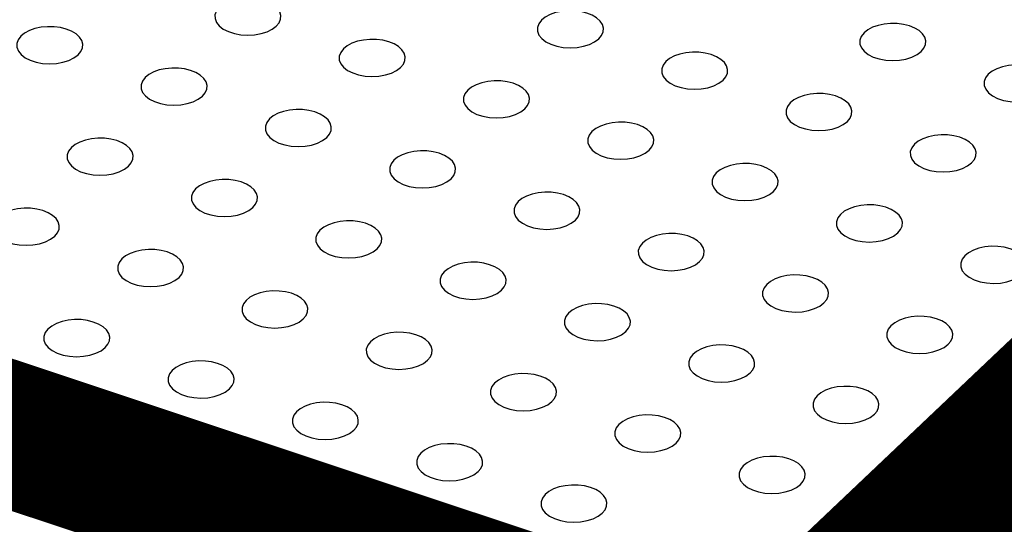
# Model space of a CAD drawing. Extents: x 0 to 1189, y 0 to 841.
# Tile 135 of 256: x 615.37 to 617.75, y 294.54 to 295.76. Entities that reach past the tile are written whole.
import ezdxf

# ---------------------------------------------------------------- set-up
doc = ezdxf.new("R2010")
doc.units = 0
doc.header["$LTSCALE"] = 65.395
doc.layers.get('0').update_dxf_attribs({"linetype": 'CONTINUOUS'})

msp = doc.modelspace()

# ---------------------------------------------------------------- linework, layer by layer
at = {"color": 7, "linetype": 'Continuous', "const_width": 0.2416}
for points in [[(619.843, 296.5935), (617.1962, 294.0851)], [(619.6385, 296.5923), (617.1352, 294.2199)], [(617.1352, 294.2199), (614.1264, 295.2209)], [(617.1962, 294.0851), (613.9442, 295.167)]]:
    msp.add_lwpolyline(points, dxfattribs=at)
at = {"color": 7, "linetype": 'Continuous'}
for points in [[(615.9918, 295.745), (615.9985, 295.753), (616.0023, 295.7617), (616.0029, 295.7706), (616.0005, 295.7793), (615.9951, 295.7877), (615.9867, 295.7953), (615.9761, 295.8017), (615.9632, 295.8069), (615.9487, 295.8106), (615.9335, 295.8125), (615.9177, 295.8128), (615.902, 295.8113), (615.8874, 295.8081), (615.8739, 295.8033), (615.8624, 295.7972), (615.8533, 295.7899)], [(615.8533, 295.7899), (615.8468, 295.7814), (615.8434, 295.7722), (615.8435, 295.7629), (615.8471, 295.7537), (615.8538, 295.7453), (615.8636, 295.7377), (615.8758, 295.7315), (615.8903, 295.7268), (615.9059, 295.7239), (615.9226, 295.7229), (615.9392, 295.7239), (615.9549, 295.7267), (615.9695, 295.7313), (615.9818, 295.7374), (615.9918, 295.745)], [(616.7724, 295.7143), (616.779, 295.7222), (616.7828, 295.7309), (616.7835, 295.7399), (616.7811, 295.7485), (616.7756, 295.7569), (616.7673, 295.7645), (616.7567, 295.7709), (616.7438, 295.7761), (616.7293, 295.7798), (616.7141, 295.7818), (616.6982, 295.782), (616.6825, 295.7805), (616.668, 295.7774), (616.6545, 295.7726), (616.643, 295.7664), (616.6339, 295.7591)], [(615.5122, 295.6757), (615.5188, 295.6836), (615.5226, 295.6923), (615.5233, 295.7012), (615.5209, 295.7099), (615.5154, 295.7183), (615.507, 295.7259), (615.4964, 295.7323), (615.4835, 295.7375), (615.4691, 295.7412), (615.4539, 295.7432), (615.438, 295.7434), (615.4223, 295.7419), (615.4077, 295.7388), (615.3943, 295.734), (615.3827, 295.7278), (615.3737, 295.7205)], [(616.6339, 295.7591), (616.6274, 295.7506), (616.624, 295.7414), (616.6241, 295.7322), (616.6276, 295.723), (616.6344, 295.7145), (616.6442, 295.7069), (616.6564, 295.7008), (616.6709, 295.6961), (616.6865, 295.6932), (616.7031, 295.6922), (616.7198, 295.6931), (616.7354, 295.6959), (616.75, 295.7006), (616.7624, 295.7067), (616.7724, 295.7143)], [(617.553, 295.6835), (617.5596, 295.6915), (617.5634, 295.7002), (617.5641, 295.7091), (617.5617, 295.7178), (617.5562, 295.7262), (617.5479, 295.7338), (617.5372, 295.7402), (617.5243, 295.7454), (617.5099, 295.7491), (617.4947, 295.751), (617.4788, 295.7513), (617.4631, 295.7498), (617.4485, 295.7466), (617.4351, 295.7419), (617.4236, 295.7357), (617.4145, 295.7284)], [(615.3737, 295.7205), (615.3671, 295.712), (615.3638, 295.7028), (615.3638, 295.6935), (615.3674, 295.6844), (615.3741, 295.6759), (615.384, 295.6683), (615.3962, 295.6622), (615.4106, 295.6575), (615.4262, 295.6546), (615.4429, 295.6536), (615.4595, 295.6545), (615.4752, 295.6573), (615.4898, 295.662), (615.5021, 295.6681), (615.5122, 295.6757)], [(617.4145, 295.7284), (617.4079, 295.7199), (617.4046, 295.7107), (617.4047, 295.7014), (617.4082, 295.6922), (617.4149, 295.6838), (617.4248, 295.6762), (617.437, 295.67), (617.4514, 295.6653), (617.4671, 295.6624), (617.4837, 295.6614), (617.5003, 295.6624), (617.516, 295.6652), (617.5306, 295.6698), (617.5429, 295.6759), (617.553, 295.6835)], [(616.1542, 295.6898), (616.1477, 295.6813), (616.1443, 295.6721), (616.1444, 295.6628), (616.148, 295.6536), (616.1547, 295.6452), (616.1645, 295.6376), (616.1767, 295.6314), (616.1912, 295.6267), (616.2068, 295.6238), (616.2234, 295.6228), (616.2401, 295.6238), (616.2558, 295.6266), (616.2703, 295.6312), (616.2827, 295.6373), (616.2927, 295.6449)], [(616.2927, 295.6449), (616.2994, 295.6529), (616.3032, 295.6616), (616.3038, 295.6705), (616.3014, 295.6792), (616.2959, 295.6875), (616.2876, 295.6951), (616.277, 295.7016), (616.2641, 295.7068), (616.2496, 295.7105), (616.2344, 295.7124), (616.2185, 295.7127), (616.2029, 295.7112), (616.1883, 295.708), (616.1748, 295.7032), (616.1633, 295.6971), (616.1542, 295.6898)], [(617.0733, 295.6142), (617.0799, 295.6221), (617.0837, 295.6308), (617.0844, 295.6397), (617.082, 295.6484), (617.0765, 295.6568), (617.0682, 295.6644), (617.0575, 295.6708), (617.0447, 295.676), (617.0302, 295.6797), (617.015, 295.6817), (616.9991, 295.6819), (616.9834, 295.6804), (616.9688, 295.6773), (616.9554, 295.6725), (616.9439, 295.6663), (616.9348, 295.659)], [(615.813, 295.5756), (615.8197, 295.5835), (615.8235, 295.5922), (615.8241, 295.6011), (615.8217, 295.6098), (615.8163, 295.6182), (615.8079, 295.6258), (615.7973, 295.6322), (615.7844, 295.6374), (615.7699, 295.6411), (615.7547, 295.6431), (615.7389, 295.6433), (615.7232, 295.6418), (615.7086, 295.6387), (615.6951, 295.6339), (615.6836, 295.6277), (615.6745, 295.6204)], [(616.9348, 295.659), (616.9282, 295.6505), (616.9249, 295.6413), (616.925, 295.6321), (616.9285, 295.6229), (616.9352, 295.6144), (616.9451, 295.6068), (616.9573, 295.6007), (616.9718, 295.596), (616.9874, 295.5931), (617.004, 295.5921), (617.0206, 295.593), (617.0363, 295.5958), (617.0509, 295.6005), (617.0632, 295.6066), (617.0733, 295.6142)], [(617.8539, 295.5834), (617.8605, 295.5914), (617.8643, 295.6001), (617.865, 295.609), (617.8625, 295.6177), (617.8571, 295.6261), (617.8487, 295.6337), (617.8381, 295.6401), (617.8252, 295.6453), (617.8108, 295.649), (617.7955, 295.6509), (617.7797, 295.6512), (617.764, 295.6497), (617.7494, 295.6465), (617.7359, 295.6418), (617.7244, 295.6356), (617.7153, 295.6283)], [(615.6745, 295.6204), (615.668, 295.6119), (615.6646, 295.6027), (615.6647, 295.5934), (615.6683, 295.5843), (615.675, 295.5758), (615.6848, 295.5682), (615.697, 295.5621), (615.7115, 295.5573), (615.7271, 295.5545), (615.7437, 295.5535), (615.7604, 295.5544), (615.7761, 295.5572), (615.7906, 295.5619), (615.803, 295.568), (615.813, 295.5756)], [(617.7153, 295.6283), (617.7088, 295.6198), (617.7054, 295.6106), (617.7055, 295.6013), (617.7091, 295.5921), (617.7158, 295.5837), (617.7256, 295.5761), (617.7379, 295.5699), (617.7523, 295.5652), (617.7679, 295.5623), (617.7846, 295.5613), (617.8012, 295.5623), (617.8169, 295.5651), (617.8315, 295.5697), (617.8438, 295.5758), (617.8539, 295.5834)], [(616.5936, 295.5448), (616.6002, 295.5528), (616.604, 295.5615), (616.6047, 295.5704), (616.6023, 295.5791), (616.5968, 295.5874), (616.5885, 295.595), (616.5779, 295.6015), (616.565, 295.6067), (616.5505, 295.6103), (616.5353, 295.6123), (616.5194, 295.6126), (616.5037, 295.6111), (616.4892, 295.6079), (616.4757, 295.6031), (616.4642, 295.597), (616.4551, 295.5897)], [(616.4551, 295.5897), (616.4485, 295.5812), (616.4452, 295.5719), (616.4453, 295.5627), (616.4488, 295.5535), (616.4556, 295.5451), (616.4654, 295.5375), (616.4776, 295.5313), (616.4921, 295.5266), (616.5077, 295.5237), (616.5243, 295.5227), (616.541, 295.5237), (616.5566, 295.5265), (616.5712, 295.5311), (616.5836, 295.5372), (616.5936, 295.5448)], [(617.3742, 295.5141), (617.3808, 295.522), (617.3846, 295.5307), (617.3853, 295.5396), (617.3829, 295.5483), (617.3774, 295.5567), (617.3691, 295.5643), (617.3584, 295.5707), (617.3455, 295.5759), (617.3311, 295.5796), (617.3159, 295.5816), (617.3, 295.5818), (617.2843, 295.5803), (617.2697, 295.5772), (617.2563, 295.5724), (617.2448, 295.5662), (617.2357, 295.5589)], [(617.2357, 295.5589), (617.2291, 295.5504), (617.2258, 295.5412), (617.2259, 295.532), (617.2294, 295.5228), (617.2361, 295.5143), (617.246, 295.5067), (617.2582, 295.5006), (617.2726, 295.4959), (617.2883, 295.493), (617.3049, 295.492), (617.3215, 295.4929), (617.3372, 295.4957), (617.3518, 295.5004), (617.3641, 295.5065), (617.3742, 295.5141)], [(616.1139, 295.4755), (616.1206, 295.4834), (616.1244, 295.4921), (616.125, 295.501), (616.1226, 295.5097), (616.1171, 295.5181), (616.1088, 295.5257), (616.0982, 295.5321), (616.0853, 295.5373), (616.0708, 295.541), (616.0556, 295.543), (616.0397, 295.5432), (616.0241, 295.5417), (616.0095, 295.5386), (615.996, 295.5338), (615.9845, 295.5276), (615.9754, 295.5203)], [(615.9754, 295.5203), (615.9689, 295.5118), (615.9655, 295.5026), (615.9656, 295.4933), (615.9691, 295.4842), (615.9759, 295.4757), (615.9857, 295.4681), (615.9979, 295.4619), (616.0124, 295.4572), (616.028, 295.4544), (616.0446, 295.4533), (616.0613, 295.4543), (616.077, 295.4571), (616.0915, 295.4617), (616.1039, 295.4679), (616.1139, 295.4755)], [(616.8945, 295.4447), (616.9011, 295.4527), (616.9049, 295.4614), (616.9056, 295.4703), (616.9032, 295.479), (616.8977, 295.4873), (616.8894, 295.4949), (616.8787, 295.5014), (616.8659, 295.5066), (616.8514, 295.5102), (616.8362, 295.5122), (616.8203, 295.5125), (616.8046, 295.511), (616.79, 295.5078), (616.7766, 295.503), (616.7651, 295.4969), (616.756, 295.4896)], [(616.756, 295.4896), (616.7494, 295.4811), (616.7461, 295.4718), (616.7462, 295.4626), (616.7497, 295.4534), (616.7564, 295.445), (616.7663, 295.4374), (616.7785, 295.4312), (616.7929, 295.4265), (616.8086, 295.4236), (616.8252, 295.4226), (616.8418, 295.4235), (616.8575, 295.4264), (616.8721, 295.431), (616.8844, 295.4371), (616.8945, 295.4447)], [(617.675, 295.414), (617.6817, 295.4219), (617.6855, 295.4306), (617.6861, 295.4395), (617.6837, 295.4482), (617.6783, 295.4566), (617.6699, 295.4642), (617.6593, 295.4706), (617.6464, 295.4758), (617.6319, 295.4795), (617.6167, 295.4815), (617.6009, 295.4817), (617.5852, 295.4802), (617.5706, 295.4771), (617.5571, 295.4723), (617.5456, 295.4661), (617.5365, 295.4588)], [(615.4957, 295.4509), (615.4892, 295.4425), (615.4858, 295.4332), (615.4859, 295.424), (615.4895, 295.4148), (615.4962, 295.4064), (615.506, 295.3988), (615.5182, 295.3926), (615.5327, 295.3879), (615.5483, 295.385), (615.5649, 295.384), (615.5816, 295.3849), (615.5973, 295.3877), (615.6118, 295.3924), (615.6242, 295.3985), (615.6342, 295.4061)], [(615.6342, 295.4061), (615.6409, 295.4141), (615.6447, 295.4227), (615.6453, 295.4317), (615.6429, 295.4403), (615.6374, 295.4487), (615.6291, 295.4563), (615.6185, 295.4627), (615.6056, 295.468), (615.5911, 295.4716), (615.5759, 295.4736), (615.56, 295.4739), (615.5444, 295.4724), (615.5298, 295.4692), (615.5163, 295.4644), (615.5048, 295.4582), (615.4957, 295.4509)], [(617.5365, 295.4588), (617.53, 295.4503), (617.5266, 295.4411), (617.5267, 295.4318), (617.5303, 295.4227), (617.537, 295.4142), (617.5468, 295.4066), (617.559, 295.4005), (617.5735, 295.3958), (617.5891, 295.3929), (617.6058, 295.3919), (617.6224, 295.3928), (617.6381, 295.3956), (617.6527, 295.4003), (617.665, 295.4064), (617.675, 295.414)], [(616.4148, 295.3754), (616.4214, 295.3833), (616.4252, 295.392), (616.4259, 295.4009), (616.4235, 295.4096), (616.418, 295.418), (616.4097, 295.4256), (616.3991, 295.432), (616.3862, 295.4372), (616.3717, 295.4409), (616.3565, 295.4429), (616.3406, 295.4431), (616.3249, 295.4416), (616.3103, 295.4385), (616.2969, 295.4337), (616.2854, 295.4275), (616.2763, 295.4202)], [(616.2763, 295.4202), (616.2697, 295.4117), (616.2664, 295.4025), (616.2665, 295.3932), (616.27, 295.384), (616.2768, 295.3756), (616.2866, 295.368), (616.2988, 295.3618), (616.3133, 295.3571), (616.3289, 295.3543), (616.3455, 295.3532), (616.3622, 295.3542), (616.3778, 295.357), (616.3924, 295.3616), (616.4048, 295.3678), (616.4148, 295.3754)], [(617.1954, 295.3446), (617.202, 295.3526), (617.2058, 295.3613), (617.2065, 295.3702), (617.2041, 295.3789), (617.1986, 295.3872), (617.1902, 295.3948), (617.1796, 295.4013), (617.1667, 295.4065), (617.1523, 295.4101), (617.1371, 295.4121), (617.1212, 295.4124), (617.1055, 295.4109), (617.0909, 295.4077), (617.0775, 295.4029), (617.0659, 295.3968), (617.0569, 295.3895)], [(617.0569, 295.3895), (617.0503, 295.381), (617.047, 295.3717), (617.047, 295.3625), (617.0506, 295.3533), (617.0573, 295.3449), (617.0672, 295.3373), (617.0794, 295.3311), (617.0938, 295.3264), (617.1094, 295.3235), (617.1261, 295.3225), (617.1427, 295.3234), (617.1584, 295.3263), (617.173, 295.3309), (617.1853, 295.337), (617.1954, 295.3446)], [(615.9351, 295.306), (615.9417, 295.314), (615.9455, 295.3226), (615.9462, 295.3316), (615.9438, 295.3402), (615.9383, 295.3486), (615.93, 295.3562), (615.9194, 295.3626), (615.9065, 295.3679), (615.892, 295.3715), (615.8768, 295.3735), (615.8609, 295.3738), (615.8453, 295.3723), (615.8307, 295.3691), (615.8172, 295.3643), (615.8057, 295.3581), (615.7966, 295.3508)], [(615.7966, 295.3508), (615.7901, 295.3423), (615.7867, 295.3331), (615.7868, 295.3239), (615.7903, 295.3147), (615.7971, 295.3063), (615.8069, 295.2987), (615.8191, 295.2925), (615.8336, 295.2878), (615.8492, 295.2849), (615.8658, 295.2839), (615.8825, 295.2848), (615.8982, 295.2876), (615.9127, 295.2923), (615.9251, 295.2984), (615.9351, 295.306)], [(616.7157, 295.2752), (616.7223, 295.2832), (616.7261, 295.2919), (616.7268, 295.3008), (616.7244, 295.3095), (616.7189, 295.3179), (616.7106, 295.3255), (616.6999, 295.3319), (616.6871, 295.3371), (616.6726, 295.3408), (616.6574, 295.3428), (616.6415, 295.343), (616.6258, 295.3415), (616.6112, 295.3384), (616.5978, 295.3336), (616.5863, 295.3274), (616.5772, 295.3201)], [(616.5772, 295.3201), (616.5706, 295.3116), (616.5673, 295.3024), (616.5674, 295.2931), (616.5709, 295.2839), (616.5776, 295.2755), (616.5875, 295.2679), (616.5997, 295.2617), (616.6141, 295.257), (616.6298, 295.2542), (616.6464, 295.2531), (616.663, 295.2541), (616.6787, 295.2569), (616.6933, 295.2615), (616.7056, 295.2677), (616.7157, 295.2752)], [(617.4962, 295.2445), (617.5029, 295.2525), (617.5067, 295.2611), (617.5073, 295.2701), (617.5049, 295.2788), (617.4994, 295.2871), (617.4911, 295.2947), (617.4805, 295.3012), (617.4676, 295.3064), (617.4531, 295.31), (617.4379, 295.312), (617.4221, 295.3123), (617.4064, 295.3108), (617.3918, 295.3076), (617.3783, 295.3028), (617.3668, 295.2967), (617.3577, 295.2893)], [(615.4554, 295.2366), (615.4621, 295.2446), (615.4659, 295.2533), (615.4665, 295.2622), (615.4641, 295.2709), (615.4586, 295.2793), (615.4503, 295.2869), (615.4397, 295.2933), (615.4268, 295.2985), (615.4123, 295.3022), (615.3971, 295.3041), (615.3812, 295.3044), (615.3656, 295.3029), (615.351, 295.2997), (615.3375, 295.295), (615.326, 295.2888), (615.3169, 295.2815)], [(617.3577, 295.2893), (617.3512, 295.2809), (617.3478, 295.2716), (617.3479, 295.2624), (617.3515, 295.2532), (617.3582, 295.2448), (617.368, 295.2372), (617.3802, 295.231), (617.3947, 295.2263), (617.4103, 295.2234), (617.4269, 295.2224), (617.4436, 295.2233), (617.4593, 295.2262), (617.4738, 295.2308), (617.4862, 295.2369), (617.4962, 295.2445)], [(615.3169, 295.2815), (615.3104, 295.273), (615.307, 295.2638), (615.3071, 295.2545), (615.3107, 295.2453), (615.3174, 295.2369), (615.3272, 295.2293), (615.3394, 295.2231), (615.3539, 295.2184), (615.3695, 295.2155), (615.3861, 295.2145), (615.4028, 295.2155), (615.4185, 295.2183), (615.433, 295.2229), (615.4454, 295.2291), (615.4554, 295.2366)], [(616.236, 295.2059), (616.2426, 295.2139), (616.2464, 295.2225), (616.2471, 295.2315), (616.2447, 295.2401), (616.2392, 295.2485), (616.2309, 295.2561), (616.2203, 295.2625), (616.2074, 295.2678), (616.1929, 295.2714), (616.1777, 295.2734), (616.1618, 295.2737), (616.1461, 295.2721), (616.1315, 295.269), (616.1181, 295.2642), (616.1066, 295.258), (616.0975, 295.2507)], [(616.0975, 295.2507), (616.0909, 295.2422), (616.0876, 295.233), (616.0877, 295.2238), (616.0912, 295.2146), (616.0979, 295.2062), (616.1078, 295.1986), (616.12, 295.1924), (616.1345, 295.1877), (616.1501, 295.1848), (616.1667, 295.1838), (616.1833, 295.1847), (616.199, 295.1875), (616.2136, 295.1922), (616.226, 295.1983), (616.236, 295.2059)], [(617.0166, 295.1751), (617.0232, 295.1831), (617.027, 295.1918), (617.0277, 295.2007), (617.0252, 295.2094), (617.0198, 295.2178), (617.0114, 295.2254), (617.0008, 295.2318), (616.9879, 295.237), (616.9735, 295.2407), (616.9583, 295.2427), (616.9424, 295.2429), (616.9267, 295.2414), (616.9121, 295.2383), (616.8987, 295.2335), (616.8871, 295.2273), (616.8781, 295.22)], [(616.8781, 295.22), (616.8715, 295.2115), (616.8681, 295.2023), (616.8682, 295.193), (616.8718, 295.1838), (616.8785, 295.1754), (616.8883, 295.1678), (616.9006, 295.1616), (616.915, 295.1569), (616.9306, 295.1541), (616.9473, 295.153), (616.9639, 295.154), (616.9796, 295.1568), (616.9942, 295.1614), (617.0065, 295.1676), (617.0166, 295.1751)], [(615.7563, 295.1365), (615.7629, 295.1445), (615.7667, 295.1532), (615.7674, 295.1621), (615.765, 295.1708), (615.7595, 295.1792), (615.7512, 295.1868), (615.7406, 295.1932), (615.7277, 295.1984), (615.7132, 295.2021), (615.698, 295.204), (615.6821, 295.2043), (615.6665, 295.2028), (615.6519, 295.1996), (615.6384, 295.1949), (615.6269, 295.1887), (615.6178, 295.1814)], [(617.6586, 295.1892), (617.6521, 295.1808), (617.6487, 295.1715), (617.6488, 295.1623), (617.6523, 295.1531), (617.6591, 295.1447), (617.6689, 295.1371), (617.6811, 295.1309), (617.6956, 295.1262), (617.7112, 295.1233), (617.7278, 295.1223), (617.7445, 295.1232), (617.7602, 295.126), (617.7747, 295.1307), (617.7871, 295.1368), (617.7971, 295.1444)], [(617.7971, 295.1444), (617.8038, 295.1524), (617.8075, 295.161), (617.8082, 295.17), (617.8058, 295.1786), (617.8003, 295.187), (617.792, 295.1946), (617.7814, 295.201), (617.7685, 295.2063), (617.754, 295.2099), (617.7388, 295.2119), (617.7229, 295.2122), (617.7073, 295.2107), (617.6927, 295.2075), (617.6792, 295.2027), (617.6677, 295.1965), (617.6586, 295.1892)], [(615.6178, 295.1814), (615.6113, 295.1729), (615.6079, 295.1637), (615.608, 295.1544), (615.6115, 295.1452), (615.6183, 295.1368), (615.6281, 295.1292), (615.6403, 295.123), (615.6548, 295.1183), (615.6704, 295.1154), (615.687, 295.1144), (615.7037, 295.1154), (615.7193, 295.1182), (615.7339, 295.1228), (615.7463, 295.129), (615.7563, 295.1365)], [(616.5369, 295.1058), (616.5435, 295.1137), (616.5473, 295.1224), (616.548, 295.1314), (616.5456, 295.14), (616.5401, 295.1484), (616.5318, 295.156), (616.5211, 295.1624), (616.5082, 295.1676), (616.4938, 295.1713), (616.4786, 295.1733), (616.4627, 295.1736), (616.447, 295.172), (616.4324, 295.1689), (616.419, 295.1641), (616.4075, 295.1579), (616.3984, 295.1506)], [(616.3984, 295.1506), (616.3918, 295.1421), (616.3885, 295.1329), (616.3886, 295.1237), (616.3921, 295.1145), (616.3988, 295.1061), (616.4087, 295.0985), (616.4209, 295.0923), (616.4353, 295.0876), (616.451, 295.0847), (616.4676, 295.0837), (616.4842, 295.0846), (616.4999, 295.0874), (616.5145, 295.0921), (616.5268, 295.0982), (616.5369, 295.1058)], [(617.3174, 295.075), (617.3241, 295.083), (617.3279, 295.0917), (617.3285, 295.1006), (617.3261, 295.1093), (617.3206, 295.1177), (617.3123, 295.1253), (617.3017, 295.1317), (617.2888, 295.1369), (617.2743, 295.1406), (617.2591, 295.1425), (617.2432, 295.1428), (617.2276, 295.1413), (617.213, 295.1381), (617.1995, 295.1334), (617.188, 295.1272), (617.1789, 295.1199)], [(617.1789, 295.1199), (617.1724, 295.1114), (617.169, 295.1022), (617.1691, 295.0929), (617.1727, 295.0837), (617.1794, 295.0753), (617.1892, 295.0677), (617.2014, 295.0615), (617.2159, 295.0568), (617.2315, 295.054), (617.2481, 295.0529), (617.2648, 295.0539), (617.2805, 295.0567), (617.295, 295.0613), (617.3074, 295.0675), (617.3174, 295.075)], [(616.0572, 295.0364), (616.0638, 295.0444), (616.0676, 295.0531), (616.0683, 295.062), (616.0659, 295.0707), (616.0604, 295.0791), (616.0521, 295.0867), (616.0415, 295.0931), (616.0286, 295.0983), (616.0141, 295.102), (615.9989, 295.1039), (615.983, 295.1042), (615.9673, 295.1027), (615.9527, 295.0995), (615.9393, 295.0948), (615.9278, 295.0886), (615.9187, 295.0813)], [(615.9187, 295.0813), (615.9121, 295.0728), (615.9088, 295.0636), (615.9089, 295.0543), (615.9124, 295.0451), (615.9191, 295.0367), (615.929, 295.0291), (615.9412, 295.0229), (615.9557, 295.0182), (615.9713, 295.0153), (615.9879, 295.0143), (616.0045, 295.0153), (616.0202, 295.0181), (616.0348, 295.0227), (616.0471, 295.0288), (616.0572, 295.0364)], [(616.8378, 295.0057), (616.8444, 295.0136), (616.8482, 295.0223), (616.8489, 295.0313), (616.8464, 295.0399), (616.841, 295.0483), (616.8326, 295.0559), (616.822, 295.0623), (616.8091, 295.0675), (616.7947, 295.0712), (616.7794, 295.0732), (616.7636, 295.0735), (616.7479, 295.0719), (616.7333, 295.0688), (616.7198, 295.064), (616.7083, 295.0578), (616.6992, 295.0505)], [(616.6992, 295.0505), (616.6927, 295.042), (616.6893, 295.0328), (616.6894, 295.0236), (616.693, 295.0144), (616.6997, 295.0059), (616.7095, 294.9984), (616.7218, 294.9922), (616.7362, 294.9875), (616.7518, 294.9846), (616.7685, 294.9836), (616.7851, 294.9845), (616.8008, 294.9873), (616.8154, 294.992), (616.8277, 294.9981), (616.8378, 295.0057)], [(615.5775, 294.9671), (615.5841, 294.975), (615.5879, 294.9837), (615.5886, 294.9926), (615.5862, 295.0013), (615.5807, 295.0097), (615.5724, 295.0173), (615.5618, 295.0237), (615.5489, 295.0289), (615.5344, 295.0326), (615.5192, 295.0346), (615.5033, 295.0348), (615.4876, 295.0333), (615.4731, 295.0302), (615.4596, 295.0254), (615.4481, 295.0192), (615.439, 295.0119)], [(617.6183, 294.9749), (617.6249, 294.9829), (617.6287, 294.9916), (617.6294, 295.0005), (617.627, 295.0092), (617.6215, 295.0176), (617.6132, 295.0252), (617.6026, 295.0316), (617.5897, 295.0368), (617.5752, 295.0405), (617.56, 295.0424), (617.5441, 295.0427), (617.5285, 295.0412), (617.5139, 295.038), (617.5004, 295.0333), (617.4889, 295.0271), (617.4798, 295.0198)], [(615.439, 295.0119), (615.4325, 295.0034), (615.4291, 294.9942), (615.4292, 294.985), (615.4327, 294.9758), (615.4395, 294.9673), (615.4493, 294.9597), (615.4615, 294.9536), (615.476, 294.9489), (615.4916, 294.946), (615.5082, 294.945), (615.5249, 294.9459), (615.5405, 294.9487), (615.5551, 294.9534), (615.5675, 294.9595), (615.5775, 294.9671)], [(616.3581, 294.9363), (616.3647, 294.9443), (616.3685, 294.953), (616.3692, 294.9619), (616.3668, 294.9706), (616.3613, 294.979), (616.353, 294.9866), (616.3423, 294.993), (616.3294, 294.9982), (616.315, 295.0019), (616.2998, 295.0038), (616.2839, 295.0041), (616.2682, 295.0026), (616.2536, 294.9994), (616.2402, 294.9947), (616.2287, 294.9885), (616.2196, 294.9812)], [(617.4798, 295.0198), (617.4733, 295.0113), (617.4699, 295.0021), (617.47, 294.9928), (617.4735, 294.9836), (617.4803, 294.9752), (617.4901, 294.9676), (617.5023, 294.9614), (617.5168, 294.9567), (617.5324, 294.9538), (617.549, 294.9528), (617.5657, 294.9538), (617.5814, 294.9566), (617.5959, 294.9612), (617.6083, 294.9674), (617.6183, 294.9749)], [(616.2196, 294.9812), (616.213, 294.9727), (616.2097, 294.9635), (616.2098, 294.9542), (616.2133, 294.945), (616.22, 294.9366), (616.2299, 294.929), (616.2421, 294.9228), (616.2565, 294.9181), (616.2722, 294.9152), (616.2888, 294.9142), (616.3054, 294.9152), (616.3211, 294.918), (616.3357, 294.9226), (616.348, 294.9287), (616.3581, 294.9363)], [(617.0001, 294.9504), (616.9936, 294.9419), (616.9902, 294.9327), (616.9903, 294.9235), (616.9939, 294.9143), (617.0006, 294.9058), (617.0104, 294.8983), (617.0226, 294.8921), (617.0371, 294.8874), (617.0527, 294.8845), (617.0693, 294.8835), (617.086, 294.8844), (617.1017, 294.8872), (617.1162, 294.8919), (617.1286, 294.898), (617.1386, 294.9056)], [(617.1386, 294.9056), (617.1453, 294.9135), (617.1491, 294.9222), (617.1497, 294.9312), (617.1473, 294.9398), (617.1418, 294.9482), (617.1335, 294.9558), (617.1229, 294.9622), (617.11, 294.9674), (617.0955, 294.9711), (617.0803, 294.9731), (617.0644, 294.9733), (617.0488, 294.9718), (617.0342, 294.9687), (617.0207, 294.9639), (617.0092, 294.9577), (617.0001, 294.9504)], [(615.8784, 294.867), (615.885, 294.8749), (615.8888, 294.8836), (615.8895, 294.8925), (615.8871, 294.9012), (615.8816, 294.9096), (615.8733, 294.9172), (615.8626, 294.9236), (615.8498, 294.9288), (615.8353, 294.9325), (615.8201, 294.9345), (615.8042, 294.9347), (615.7885, 294.9332), (615.7739, 294.9301), (615.7605, 294.9253), (615.749, 294.9191), (615.7399, 294.9118)], [(615.7399, 294.9118), (615.7333, 294.9033), (615.73, 294.8941), (615.7301, 294.8849), (615.7336, 294.8757), (615.7403, 294.8672), (615.7502, 294.8596), (615.7624, 294.8535), (615.7768, 294.8488), (615.7925, 294.8459), (615.8091, 294.8449), (615.8257, 294.8458), (615.8414, 294.8486), (615.856, 294.8533), (615.8683, 294.8594), (615.8784, 294.867)], [(616.659, 294.8362), (616.6656, 294.8442), (616.6694, 294.8529), (616.67, 294.8618), (616.6676, 294.8705), (616.6622, 294.8789), (616.6538, 294.8865), (616.6432, 294.8929), (616.6303, 294.8981), (616.6159, 294.9018), (616.6006, 294.9037), (616.5848, 294.904), (616.5691, 294.9025), (616.5545, 294.8993), (616.541, 294.8945), (616.5295, 294.8884), (616.5204, 294.8811)], [(616.5204, 294.8811), (616.5139, 294.8726), (616.5105, 294.8634), (616.5106, 294.8541), (616.5142, 294.8449), (616.5209, 294.8365), (616.5307, 294.8289), (616.543, 294.8227), (616.5574, 294.818), (616.573, 294.8151), (616.5897, 294.8141), (616.6063, 294.8151), (616.622, 294.8179), (616.6366, 294.8225), (616.6489, 294.8286), (616.659, 294.8362)], [(617.4395, 294.8055), (617.4461, 294.8134), (617.4499, 294.8221), (617.4506, 294.8311), (617.4482, 294.8397), (617.4427, 294.8481), (617.4344, 294.8557), (617.4238, 294.8621), (617.4109, 294.8673), (617.3964, 294.871), (617.3812, 294.873), (617.3653, 294.8732), (617.3496, 294.8717), (617.3351, 294.8686), (617.3216, 294.8638), (617.3101, 294.8576), (617.301, 294.8503)], [(616.1793, 294.7669), (616.1859, 294.7748), (616.1897, 294.7835), (616.1904, 294.7924), (616.188, 294.8011), (616.1825, 294.8095), (616.1742, 294.8171), (616.1635, 294.8235), (616.1506, 294.8287), (616.1362, 294.8324), (616.121, 294.8344), (616.1051, 294.8346), (616.0894, 294.8331), (616.0748, 294.83), (616.0614, 294.8252), (616.0498, 294.819), (616.0408, 294.8117)], [(617.301, 294.8503), (617.2945, 294.8418), (617.2911, 294.8326), (617.2912, 294.8234), (617.2947, 294.8142), (617.3015, 294.8057), (617.3113, 294.7981), (617.3235, 294.792), (617.338, 294.7873), (617.3536, 294.7844), (617.3702, 294.7834), (617.3869, 294.7843), (617.4025, 294.7871), (617.4171, 294.7918), (617.4295, 294.7979), (617.4395, 294.8055)], [(616.0408, 294.8117), (616.0342, 294.8032), (616.0309, 294.794), (616.0309, 294.7847), (616.0345, 294.7756), (616.0412, 294.7671), (616.0511, 294.7595), (616.0633, 294.7534), (616.0777, 294.7487), (616.0933, 294.7458), (616.11, 294.7448), (616.1266, 294.7457), (616.1423, 294.7485), (616.1569, 294.7532), (616.1692, 294.7593), (616.1793, 294.7669)], [(616.9598, 294.7361), (616.9665, 294.7441), (616.9703, 294.7528), (616.9709, 294.7617), (616.9685, 294.7704), (616.963, 294.7787), (616.9547, 294.7863), (616.9441, 294.7928), (616.9312, 294.798), (616.9167, 294.8017), (616.9015, 294.8036), (616.8856, 294.8039), (616.87, 294.8024), (616.8554, 294.7992), (616.8419, 294.7944), (616.8304, 294.7883), (616.8213, 294.781)], [(616.8213, 294.781), (616.8148, 294.7725), (616.8114, 294.7633), (616.8115, 294.754), (616.8151, 294.7448), (616.8218, 294.7364), (616.8316, 294.7288), (616.8438, 294.7226), (616.8583, 294.7179), (616.8739, 294.715), (616.8905, 294.714), (616.9072, 294.715), (616.9229, 294.7178), (616.9374, 294.7224), (616.9498, 294.7285), (616.9598, 294.7361)], [(616.4801, 294.6668), (616.4868, 294.6747), (616.4906, 294.6834), (616.4912, 294.6923), (616.4888, 294.701), (616.4834, 294.7094), (616.475, 294.717), (616.4644, 294.7234), (616.4515, 294.7286), (616.437, 294.7323), (616.4218, 294.7343), (616.406, 294.7345), (616.3903, 294.733), (616.3757, 294.7299), (616.3622, 294.7251), (616.3507, 294.7189), (616.3416, 294.7116)], [(616.3416, 294.7116), (616.3351, 294.7031), (616.3317, 294.6939), (616.3318, 294.6846), (616.3354, 294.6755), (616.3421, 294.667), (616.3519, 294.6594), (616.3641, 294.6533), (616.3786, 294.6485), (616.3942, 294.6457), (616.4109, 294.6447), (616.4275, 294.6456), (616.4432, 294.6484), (616.4577, 294.6531), (616.4701, 294.6592), (616.4801, 294.6668)], [(617.2607, 294.636), (617.2673, 294.644), (617.2711, 294.6527), (617.2718, 294.6616), (617.2694, 294.6703), (617.2639, 294.6786), (617.2556, 294.6862), (617.245, 294.6927), (617.2321, 294.6979), (617.2176, 294.7015), (617.2024, 294.7035), (617.1865, 294.7038), (617.1708, 294.7023), (617.1563, 294.6991), (617.1428, 294.6943), (617.1313, 294.6882), (617.1222, 294.6809)], [(617.1222, 294.6809), (617.1156, 294.6724), (617.1123, 294.6631), (617.1124, 294.6539), (617.1159, 294.6447), (617.1227, 294.6363), (617.1325, 294.6287), (617.1447, 294.6225), (617.1592, 294.6178), (617.1748, 294.6149), (617.1914, 294.6139), (617.2081, 294.6149), (617.2237, 294.6177), (617.2383, 294.6223), (617.2507, 294.6284), (617.2607, 294.636)], [(616.781, 294.5667), (616.7877, 294.5746), (616.7915, 294.5833), (616.7921, 294.5922), (616.7897, 294.6009), (616.7842, 294.6093), (616.7759, 294.6169), (616.7653, 294.6233), (616.7524, 294.6285), (616.7379, 294.6322), (616.7227, 294.6342), (616.7068, 294.6344), (616.6912, 294.6329), (616.6766, 294.6298), (616.6631, 294.625), (616.6516, 294.6188), (616.6425, 294.6115)], [(616.6425, 294.6115), (616.636, 294.603), (616.6326, 294.5938), (616.6327, 294.5845), (616.6363, 294.5754), (616.643, 294.5669), (616.6528, 294.5593), (616.665, 294.5532), (616.6795, 294.5484), (616.6951, 294.5456), (616.7117, 294.5445), (616.7284, 294.5455), (616.7441, 294.5483), (616.7586, 294.553), (616.771, 294.5591), (616.781, 294.5667)]]:
    msp.add_lwpolyline(points, dxfattribs=at)

doc.saveas('drawing.dxf')
